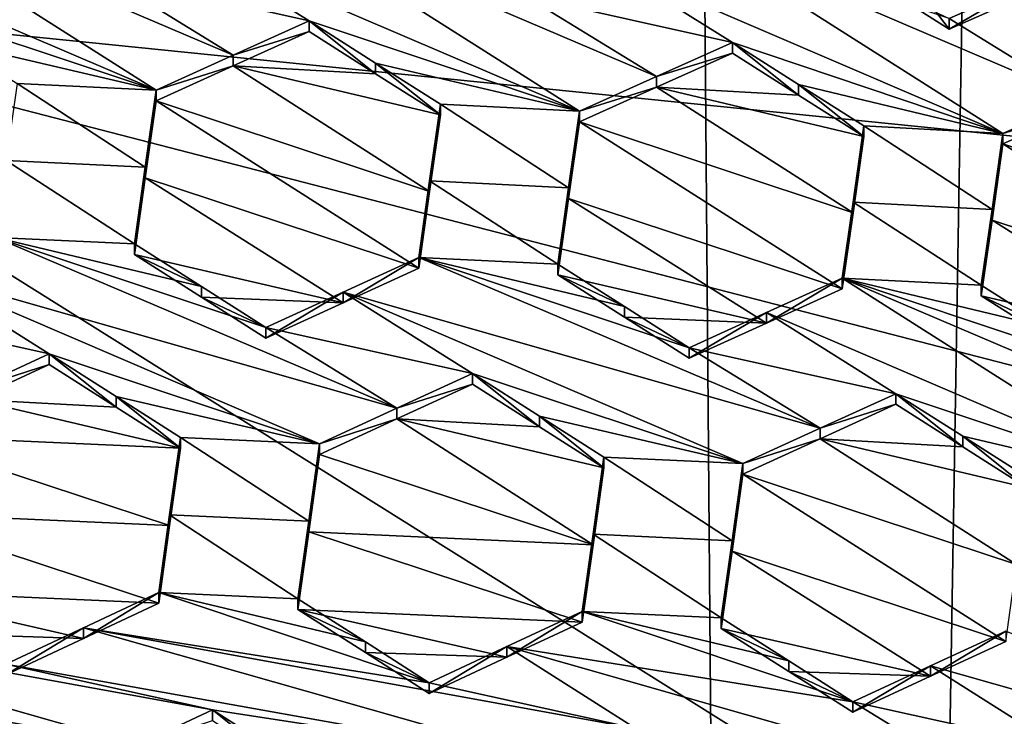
# Model space of a CAD drawing. Header units: metres. Extents: x -28 to 28, y -243 to 28.
# Tile 36 of 147: x -4.51 to -2.97, y -220.22 to -219.13. Entities that reach past the tile are written whole.
import ezdxf

# ---------------------------------------------------------------- set-up
doc = ezdxf.new("R2010")
doc.units = ezdxf.units.M
doc.layers.add('solid_10661043', color=7, linetype='CONTINUOUS')

msp = doc.modelspace()

# ---------------------------------------------------------------- linework, layer by layer
at = {"layer": 'solid_10661043'}
for points in [[(-6.468189, -240.147827, 149.682373), (-2.982479, -33.177227, 120.627815), (-7.076779, -32.296349, 120.462425)], [(-6.468189, -240.147827, 149.682373), (0, -240.141998, 149.723801), (-2.982479, -33.177227, 120.627815)], [(0, -240.141998, 149.723801), (-0.000043, -33.363544, 120.662979), (-2.982479, -33.177227, 120.627815)], [(-3.305357, -235.757614, 145.381073), (-6.610481, -235.649948, 145.324188), (-4.885979, -33.363503, 116.919937)], [(-3.305357, -235.757614, 145.381073), (-4.885979, -33.363503, 116.919937), (0.002991, -33.878384, 117.022713)], [(0, -235.869141, 145.41066), (-3.305357, -235.757614, 145.381073), (0.002991, -33.878384, 117.022713)], [(-5.242968, -219.076813, 116.413437), (-2.986201, -217.817337, 116.075958), (6.472847, -220.265549, 116.731956)], [(-2.986201, -217.817337, 116.075958), (4.536256, -218.580582, 116.280472), (6.472847, -220.265549, 116.731956)], [(-3.241567, -218.892822, 131.405334), (-3.052307, -219.141586, 131.582809), (-2.931935, -219.088333, 131.588867)], [(-3.154845, -219.076477, 131.52179), (-3.052307, -219.141586, 131.582809), (-3.241567, -218.892822, 131.405334)], [(-4.924322, -218.968613, 131.021362), (-4.296653, -219.237686, 131.333664), (-4.805081, -218.914307, 131.033188)], [(-4.805081, -218.914307, 131.033188), (-4.175848, -219.182709, 131.345505), (-4.380844, -219.056137, 131.225922)], [(-4.805081, -218.914307, 131.033188), (-4.296653, -219.237686, 131.333664), (-4.175848, -219.182709, 131.345505)], [(-4.260133, -219.001419, 131.236908), (-3.632385, -219.27063, 131.54863), (-4.140813, -218.94754, 131.247055)], [(-3.511713, -219.216248, 131.558456), (-4.140813, -218.94754, 131.247055), (-3.632385, -219.27063, 131.54863)], [(-3.511713, -219.216248, 131.558456), (-3.716576, -219.089691, 131.438538), (-4.140813, -218.94754, 131.247055)], [(-4.924322, -218.968613, 131.021362), (-4.720891, -219.095978, 131.140518), (-4.296653, -219.237686, 131.333664)], [(-3.595999, -219.035614, 131.447418), (-2.968117, -219.305206, 131.757446), (-3.476545, -218.982269, 131.455338)], [(-3.476545, -218.982269, 131.455338), (-2.968117, -219.305206, 131.757446), (-2.847662, -219.251678, 131.76445)], [(-3.476545, -218.982269, 131.455338), (-2.847662, -219.251678, 131.76445), (-3.052307, -219.125031, 131.644562)], [(-4.260133, -219.001419, 131.236908), (-4.380844, -219.056137, 131.225922), (-4.056623, -219.128632, 131.356506)], [(-4.260133, -219.001419, 131.236908), (-4.056623, -219.128632, 131.356506), (-3.632385, -219.27063, 131.54863)], [(-3.595999, -219.035614, 131.447418), (-3.716576, -219.089691, 131.438538), (-3.392354, -219.162689, 131.567291)], [(-3.595999, -219.035614, 131.447418), (-3.392354, -219.162689, 131.567291), (-2.968117, -219.305206, 131.757446)], [(-4.175848, -219.182709, 131.345505), (-4.056623, -219.128632, 131.356506), (-4.380844, -219.056137, 131.225922)], [(-5.242968, -219.076813, 116.413437), (8.043475, -227.407623, 118.645668), (-8.043475, -223.244019, 117.530037)], [(-5.242968, -219.076813, 116.413437), (7.775297, -222.446243, 117.316269), (8.043475, -227.407623, 118.645668)], [(-5.242968, -219.076813, 116.413437), (6.472847, -220.265549, 116.731956), (7.775297, -222.446243, 117.316269)], [(-3.154845, -219.076477, 131.52179), (-3.052307, -219.125031, 131.644562), (-3.052307, -219.141586, 131.582809)], [(-3.052307, -219.141586, 131.582809), (-3.052307, -219.125031, 131.644562), (-2.931936, -219.071808, 131.650574)], [(-2.847662, -219.251678, 131.76445), (-2.931936, -219.071808, 131.650574), (-3.052307, -219.125031, 131.644562)], [(-2.931935, -219.088333, 131.588867), (-3.052307, -219.141586, 131.582809), (-2.931936, -219.071808, 131.650574)], [(-3.392354, -219.162689, 131.567291), (-3.716576, -219.089691, 131.438538), (-3.511713, -219.216248, 131.558456)], [(-4.296653, -219.237686, 131.333664), (-4.720891, -219.095978, 131.140518), (-4.616342, -219.162491, 131.202194)], [(-4.175848, -219.182709, 131.345505), (-4.056623, -219.145355, 131.294098), (-4.056623, -219.128632, 131.356506)], [(-3.952372, -219.194901, 131.418259), (-3.632385, -219.27063, 131.54863), (-4.056623, -219.128632, 131.356506)], [(-3.952356, -219.211609, 131.355972), (-3.952372, -219.194901, 131.418259), (-4.056623, -219.128632, 131.356506)], [(-4.056623, -219.145355, 131.294098), (-3.952356, -219.211609, 131.355972), (-4.056623, -219.128632, 131.356506)], [(-4.175847, -219.199448, 131.283051), (-4.056623, -219.145355, 131.294098), (-4.175848, -219.182709, 131.345505)], [(-4.175847, -219.199448, 131.283051), (-3.952356, -219.211609, 131.355972), (-4.056623, -219.145355, 131.294098)], [(-4.296653, -219.237686, 131.333664), (-4.616342, -219.162491, 131.202194), (-4.514771, -219.227127, 131.2621)], [(-3.392354, -219.179291, 131.505341), (-3.392354, -219.162689, 131.567291), (-3.511713, -219.216248, 131.558456)], [(-3.288773, -219.228485, 131.62883), (-2.968117, -219.305206, 131.757446), (-3.392354, -219.162689, 131.567291)], [(-3.288773, -219.245056, 131.566971), (-3.392354, -219.162689, 131.567291), (-3.392354, -219.179291, 131.505341)], [(-3.288773, -219.245056, 131.566971), (-3.288773, -219.228485, 131.62883), (-3.392354, -219.162689, 131.567291)], [(-4.175847, -219.199448, 131.283051), (-4.175848, -219.182709, 131.345505), (-4.296653, -219.237686, 131.333664)], [(-3.511712, -219.232864, 131.496445), (-3.392354, -219.179291, 131.505341), (-3.511713, -219.216248, 131.558456)], [(-3.288773, -219.245056, 131.566971), (-3.392354, -219.179291, 131.505341), (-3.511712, -219.232864, 131.496445)], [(-4.296653, -219.25444, 131.271133), (-3.867478, -219.396484, 131.466156), (-4.175847, -219.199448, 131.283051)], [(-4.296653, -219.25444, 131.271133), (-4.175847, -219.199448, 131.283051), (-4.296653, -219.237686, 131.333664)], [(-4.175847, -219.199448, 131.283051), (-3.850503, -219.276321, 131.416397), (-3.952356, -219.211609, 131.355972)], [(-4.175847, -219.199448, 131.283051), (-3.867478, -219.396484, 131.466156), (-3.850503, -219.276321, 131.416397)], [(-3.850503, -219.259659, 131.478607), (-3.632385, -219.27063, 131.54863), (-3.952372, -219.194901, 131.418259)], [(-3.850503, -219.276321, 131.416397), (-3.850503, -219.259659, 131.478607), (-3.952372, -219.194901, 131.418259)], [(-3.952356, -219.211609, 131.355972), (-3.850503, -219.276321, 131.416397), (-3.952372, -219.194901, 131.418259)], [(-3.511712, -219.232864, 131.496445), (-3.511713, -219.216248, 131.558456), (-3.632385, -219.27063, 131.54863)], [(-4.31362, -219.358154, 131.381973), (-4.514771, -219.227127, 131.2621), (-4.531733, -219.347733, 131.309799)], [(-4.31362, -219.358154, 131.381973), (-4.296653, -219.237686, 131.333664), (-4.514771, -219.227127, 131.2621)], [(-3.186235, -219.293625, 131.689728), (-2.968117, -219.305206, 131.757446), (-3.288773, -219.228485, 131.62883)], [(-3.186235, -219.310165, 131.627975), (-3.186235, -219.293625, 131.689728), (-3.288773, -219.228485, 131.62883)], [(-3.288773, -219.245056, 131.566971), (-3.186235, -219.310165, 131.627975), (-3.288773, -219.228485, 131.62883)], [(-4.31362, -219.358154, 131.381973), (-4.296653, -219.25444, 131.271133), (-4.296653, -219.237686, 131.333664)], [(-3.511712, -219.232864, 131.496445), (-3.632385, -219.27063, 131.54863), (-3.632385, -219.287247, 131.486572)], [(-3.203238, -219.42984, 131.680359), (-3.511712, -219.232864, 131.496445), (-3.632385, -219.287247, 131.486572)], [(-3.288773, -219.245056, 131.566971), (-3.511712, -219.232864, 131.496445), (-3.186235, -219.310165, 131.627975)], [(-3.203238, -219.42984, 131.680359), (-3.186235, -219.310165, 131.627975), (-3.511712, -219.232864, 131.496445)], [(-4.31362, -219.374908, 131.319489), (-3.884415, -219.516632, 131.514801), (-4.296653, -219.25444, 131.271133)], [(-4.31362, -219.358154, 131.381973), (-4.31362, -219.374908, 131.319489), (-4.296653, -219.25444, 131.271133)], [(-4.296653, -219.25444, 131.271133), (-3.884415, -219.516632, 131.514801), (-3.867478, -219.396484, 131.466156)], [(-3.867478, -219.379822, 131.52832), (-3.649369, -219.39064, 131.599152), (-3.850503, -219.259659, 131.478607)], [(-3.867478, -219.396484, 131.466156), (-3.850503, -219.259659, 131.478607), (-3.850503, -219.276321, 131.416397)], [(-3.867478, -219.396484, 131.466156), (-3.867478, -219.379822, 131.52832), (-3.850503, -219.259659, 131.478607)], [(-3.850503, -219.259659, 131.478607), (-3.649369, -219.39064, 131.599152), (-3.632385, -219.27063, 131.54863)], [(-2.847662, -219.268173, 131.702881), (-2.847662, -219.251678, 131.76445), (-2.968117, -219.305206, 131.757446)], [(-3.632385, -219.287247, 131.486572), (-3.632385, -219.27063, 131.54863), (-3.649369, -219.39064, 131.599152)], [(-2.847662, -219.268173, 131.702881), (-2.968117, -219.305206, 131.757446), (-2.968117, -219.321716, 131.695831)], [(-2.539031, -219.465454, 131.887146), (-2.847662, -219.268173, 131.702881), (-2.968117, -219.321716, 131.695831)], [(-3.649369, -219.407272, 131.537125), (-3.632385, -219.287247, 131.486572), (-3.649369, -219.39064, 131.599152)], [(-3.220147, -219.549149, 131.731369), (-3.632385, -219.287247, 131.486572), (-3.649369, -219.407272, 131.537125)], [(-3.203238, -219.42984, 131.680359), (-3.632385, -219.287247, 131.486572), (-3.220147, -219.549149, 131.731369)], [(-3.203238, -219.4133, 131.742065), (-2.985139, -219.424759, 131.810837), (-3.186235, -219.293625, 131.689728)], [(-3.203238, -219.42984, 131.680359), (-3.186235, -219.293625, 131.689728), (-3.186235, -219.310165, 131.627975)], [(-3.203238, -219.42984, 131.680359), (-3.203238, -219.4133, 131.742065), (-3.186235, -219.293625, 131.689728)], [(-3.186235, -219.293625, 131.689728), (-2.985139, -219.424759, 131.810837), (-2.968117, -219.305206, 131.757446)], [(-2.968117, -219.321716, 131.695831), (-2.968117, -219.305206, 131.757446), (-2.985139, -219.424759, 131.810837)], [(-2.985139, -219.441254, 131.749268), (-2.968117, -219.321716, 131.695831), (-2.985139, -219.424759, 131.810837)], [(-2.555879, -219.583466, 131.941177), (-2.968117, -219.321716, 131.695831), (-2.985139, -219.441254, 131.749268)], [(-2.539031, -219.465454, 131.887146), (-2.968117, -219.321716, 131.695831), (-2.555879, -219.583466, 131.941177)], [(-4.531733, -219.347733, 131.309799), (-4.548683, -219.468491, 131.356552), (-4.330565, -219.478729, 131.429291)], [(-4.31362, -219.358154, 131.381973), (-4.531733, -219.347733, 131.309799), (-4.330565, -219.478729, 131.429291)], [(-4.31362, -219.358154, 131.381973), (-4.330565, -219.478729, 131.429291), (-4.31362, -219.374908, 131.319489)], [(-4.31362, -219.374908, 131.319489), (-4.330565, -219.478729, 131.429291), (-4.330565, -219.495468, 131.366837)], [(-4.00331, -219.571075, 131.501892), (-4.31362, -219.374908, 131.319489), (-4.330565, -219.495468, 131.366837)], [(-4.00331, -219.571075, 131.501892), (-3.884415, -219.516632, 131.514801), (-4.31362, -219.374908, 131.319489)], [(-3.884415, -219.499985, 131.576935), (-3.666297, -219.510544, 131.648453), (-3.867478, -219.379822, 131.52832)], [(-3.884415, -219.516632, 131.514801), (-3.884415, -219.499985, 131.576935), (-3.867478, -219.379822, 131.52832)], [(-3.867478, -219.396484, 131.466156), (-3.884415, -219.516632, 131.514801), (-3.867478, -219.379822, 131.52832)], [(-3.867478, -219.379822, 131.52832), (-3.666297, -219.510544, 131.648453), (-3.649369, -219.39064, 131.599152)], [(-3.649369, -219.407272, 131.537125), (-3.649369, -219.39064, 131.599152), (-3.666297, -219.510544, 131.648453)], [(-3.666297, -219.527161, 131.586472), (-3.649369, -219.407272, 131.537125), (-3.666297, -219.510544, 131.648453)], [(-3.339139, -219.603104, 131.720413), (-3.649369, -219.407272, 131.537125), (-3.666297, -219.527161, 131.586472)], [(-3.339139, -219.603104, 131.720413), (-3.220147, -219.549149, 131.731369), (-3.649369, -219.407272, 131.537125)], [(-3.220147, -219.532623, 131.79303), (-3.002029, -219.543686, 131.862686), (-3.203238, -219.4133, 131.742065)], [(-3.220147, -219.549149, 131.731369), (-3.220147, -219.532623, 131.79303), (-3.203238, -219.4133, 131.742065)], [(-3.203238, -219.42984, 131.680359), (-3.220147, -219.549149, 131.731369), (-3.203238, -219.4133, 131.742065)], [(-3.203238, -219.4133, 131.742065), (-3.002029, -219.543686, 131.862686), (-2.985139, -219.424759, 131.810837)], [(-2.985139, -219.441254, 131.749268), (-2.985139, -219.424759, 131.810837), (-3.002029, -219.543686, 131.862686)], [(-3.002029, -219.560165, 131.801163), (-2.985139, -219.441254, 131.749268), (-3.002029, -219.543686, 131.862686)], [(-2.675089, -219.636749, 131.93306), (-2.985139, -219.441254, 131.749268), (-3.002029, -219.560165, 131.801163)], [(-2.555879, -219.583466, 131.941177), (-2.985139, -219.441254, 131.749268), (-2.675089, -219.636749, 131.93306)], [(-4.66755, -219.5233, 131.342285), (-3.918965, -219.736679, 131.6689), (-4.548683, -219.468491, 131.356552)], [(-4.548683, -219.468491, 131.356552), (-4.124446, -219.610062, 131.550293), (-4.225551, -219.545639, 131.490952)], [(-4.548683, -219.468491, 131.356552), (-3.918965, -219.736679, 131.6689), (-4.124446, -219.610062, 131.550293)], [(-4.548683, -219.468491, 131.356552), (-4.225551, -219.545639, 131.490952), (-4.330565, -219.478729, 131.429291)], [(-4.330565, -219.495468, 131.366837), (-4.330565, -219.478729, 131.429291), (-4.225551, -219.545639, 131.490952)], [(-4.225575, -219.562332, 131.428589), (-4.330565, -219.495468, 131.366837), (-4.225551, -219.545639, 131.490952)], [(-4.00331, -219.571075, 131.501892), (-4.330565, -219.495468, 131.366837), (-4.225575, -219.562332, 131.428589)], [(-4.003311, -219.554413, 131.564072), (-3.25477, -219.768143, 131.889481), (-3.884415, -219.499985, 131.576935)], [(-4.003311, -219.554413, 131.564072), (-3.884415, -219.499985, 131.576935), (-4.00331, -219.571075, 131.501892)], [(-4.00331, -219.571075, 131.501892), (-3.884415, -219.499985, 131.576935), (-3.884415, -219.516632, 131.514801)], [(-3.56151, -219.577209, 131.710342), (-3.666297, -219.510544, 131.648453), (-3.884415, -219.499985, 131.576935)], [(-3.460178, -219.641678, 131.770172), (-3.884415, -219.499985, 131.576935), (-3.25477, -219.768143, 131.889481)], [(-3.460178, -219.641678, 131.770172), (-3.56151, -219.577209, 131.710342), (-3.884415, -219.499985, 131.576935)], [(-3.56151, -219.577209, 131.710342), (-3.666297, -219.527161, 131.586472), (-3.666297, -219.510544, 131.648453)], [(-4.66755, -219.5233, 131.342285), (-4.788714, -219.5793, 131.327179), (-4.464492, -219.651138, 131.460236)], [(-4.66755, -219.5233, 131.342285), (-4.464492, -219.651138, 131.460236), (-4.040256, -219.792664, 131.654083)], [(-4.66755, -219.5233, 131.342285), (-4.040256, -219.792664, 131.654083), (-3.918965, -219.736679, 131.6689)], [(-3.561536, -219.593765, 131.648453), (-3.666297, -219.527161, 131.586472), (-3.56151, -219.577209, 131.710342)], [(-3.339139, -219.603104, 131.720413), (-3.666297, -219.527161, 131.586472), (-3.561536, -219.593765, 131.648453)], [(-3.33914, -219.586563, 131.782135), (-2.711719, -219.855804, 132.094208), (-3.220147, -219.532623, 131.79303)], [(-3.339139, -219.603104, 131.720413), (-3.33914, -219.586563, 131.782135), (-3.220147, -219.532623, 131.79303)], [(-3.339139, -219.603104, 131.720413), (-3.220147, -219.532623, 131.79303), (-3.220147, -219.549149, 131.731369)], [(-3.220147, -219.532623, 131.79303), (-2.897836, -219.609879, 131.924515), (-3.002029, -219.543686, 131.862686)], [(-3.220147, -219.532623, 131.79303), (-2.79591, -219.674652, 131.984985), (-2.897836, -219.609879, 131.924515)], [(-2.590709, -219.801071, 132.104858), (-2.79591, -219.674652, 131.984985), (-3.220147, -219.532623, 131.79303)], [(-2.590709, -219.801071, 132.104858), (-3.220147, -219.532623, 131.79303), (-2.711719, -219.855804, 132.094208)], [(-4.225575, -219.562332, 131.428589), (-4.225551, -219.545639, 131.490952), (-4.124446, -219.610062, 131.550293)], [(-4.003311, -219.554413, 131.564072), (-4.124446, -219.62674, 131.488022), (-4.124446, -219.610062, 131.550293)], [(-4.003311, -219.554413, 131.564072), (-4.124446, -219.610062, 131.550293), (-3.800224, -219.682053, 131.682739)], [(-4.003311, -219.554413, 131.564072), (-4.00331, -219.571075, 131.501892), (-4.124446, -219.62674, 131.488022)], [(-4.003311, -219.554413, 131.564072), (-3.800224, -219.682053, 131.682739), (-3.375987, -219.823654, 131.876343)], [(-4.003311, -219.554413, 131.564072), (-3.375987, -219.823654, 131.876343), (-3.25477, -219.768143, 131.889481)], [(-2.897836, -219.609879, 131.924515), (-3.002029, -219.560165, 131.801163), (-3.002029, -219.543686, 131.862686)], [(-4.124446, -219.62674, 131.488022), (-4.225575, -219.562332, 131.428589), (-4.124446, -219.610062, 131.550293)], [(-4.00331, -219.571075, 131.501892), (-4.225575, -219.562332, 131.428589), (-4.124446, -219.62674, 131.488022)], [(-2.897856, -219.626328, 131.863083), (-2.675089, -219.636749, 131.93306), (-3.002029, -219.560165, 131.801163)], [(-2.897856, -219.626328, 131.863083), (-3.002029, -219.560165, 131.801163), (-2.897836, -219.609879, 131.924515)], [(-4.464492, -219.651138, 131.460236), (-4.788714, -219.5793, 131.327179), (-4.583229, -219.706116, 131.445099)], [(-3.561536, -219.593765, 131.648453), (-3.56151, -219.577209, 131.710342), (-3.460178, -219.641678, 131.770172)], [(-3.33914, -219.586563, 131.782135), (-3.460178, -219.641678, 131.770172), (-3.135956, -219.713974, 131.901489)], [(-3.460178, -219.658234, 131.708374), (-3.460178, -219.641678, 131.770172), (-3.33914, -219.586563, 131.782135)], [(-3.339139, -219.603104, 131.720413), (-3.460178, -219.658234, 131.708374), (-3.33914, -219.586563, 131.782135)], [(-3.33914, -219.586563, 131.782135), (-3.135956, -219.713974, 131.901489), (-2.711719, -219.855804, 132.094208)], [(-3.460178, -219.658234, 131.708374), (-3.561536, -219.593765, 131.648453), (-3.460178, -219.641678, 131.770172)], [(-3.339139, -219.603104, 131.720413), (-3.561536, -219.593765, 131.648453), (-3.460178, -219.658234, 131.708374)], [(-3.800224, -219.682053, 131.682739), (-4.124446, -219.610062, 131.550293), (-3.918965, -219.736679, 131.6689)], [(-3.460178, -219.641678, 131.770172), (-3.25477, -219.768143, 131.889481), (-3.135956, -219.713974, 131.901489)], [(-4.464492, -219.651138, 131.460236), (-4.583229, -219.706116, 131.445099), (-4.464492, -219.667877, 131.397751)], [(-4.464492, -219.651138, 131.460236), (-4.464492, -219.667877, 131.397751), (-4.359189, -219.735046, 131.45929)], [(-4.359215, -219.718307, 131.521667), (-4.464492, -219.651138, 131.460236), (-4.359189, -219.735046, 131.45929)], [(-4.359215, -219.718307, 131.521667), (-4.040256, -219.792664, 131.654083), (-4.464492, -219.651138, 131.460236)], [(-4.583229, -219.706116, 131.445099), (-4.583228, -219.72287, 131.382553), (-4.464492, -219.667877, 131.397751)], [(-4.359189, -219.735046, 131.45929), (-4.464492, -219.667877, 131.397751), (-4.583228, -219.72287, 131.382553)], [(-3.800224, -219.682053, 131.682739), (-3.918965, -219.736679, 131.6689), (-3.800224, -219.698669, 131.620728)], [(-3.695038, -219.749069, 131.744507), (-3.375987, -219.823654, 131.876343), (-3.800224, -219.682053, 131.682739)], [(-3.800224, -219.682053, 131.682739), (-3.800224, -219.698669, 131.620728), (-3.695008, -219.765671, 131.682617)], [(-3.695038, -219.749069, 131.744507), (-3.800224, -219.682053, 131.682739), (-3.695008, -219.765671, 131.682617)], [(-3.918965, -219.736679, 131.6689), (-3.918964, -219.753311, 131.606827), (-3.800224, -219.698669, 131.620728)], [(-3.695008, -219.765671, 131.682617), (-3.800224, -219.698669, 131.620728), (-3.918964, -219.753311, 131.606827)], [(-4.258373, -219.799362, 131.518158), (-4.583228, -219.72287, 131.382553), (-4.704524, -219.77919, 131.36647)], [(-4.258373, -219.799362, 131.518158), (-4.359189, -219.735046, 131.45929), (-4.583228, -219.72287, 131.382553)], [(-4.359215, -219.718307, 131.521667), (-4.359189, -219.735046, 131.45929), (-4.258373, -219.799362, 131.518158)], [(-4.258373, -219.782669, 131.58046), (-4.359215, -219.718307, 131.521667), (-4.258373, -219.799362, 131.518158)], [(-4.258373, -219.782669, 131.58046), (-4.040256, -219.792664, 131.654083), (-4.359215, -219.718307, 131.521667)], [(-3.25477, -219.768143, 131.889481), (-3.135956, -219.730469, 131.839951), (-3.135956, -219.713974, 131.901489)], [(-3.031052, -219.797165, 131.902054), (-3.031084, -219.780685, 131.96347), (-3.135956, -219.713974, 131.901489)], [(-2.711719, -219.855804, 132.094208), (-3.135956, -219.713974, 131.901489), (-3.031084, -219.780685, 131.96347)], [(-3.135956, -219.730469, 131.839951), (-3.031052, -219.797165, 131.902054), (-3.135956, -219.713974, 131.901489)], [(-3.918965, -219.736679, 131.6689), (-4.040256, -219.792664, 131.654083), (-3.918964, -219.753311, 131.606827)], [(-3.25477, -219.768143, 131.889481), (-3.254769, -219.784653, 131.827881), (-3.135956, -219.730469, 131.839951)], [(-3.254769, -219.784653, 131.827881), (-3.031052, -219.797165, 131.902054), (-3.135956, -219.730469, 131.839951)], [(-3.611058, -219.950958, 131.787811), (-3.918964, -219.753311, 131.606827), (-4.040256, -219.809311, 131.591949)], [(-4.040256, -219.792664, 131.654083), (-4.040256, -219.809311, 131.591949), (-3.918964, -219.753311, 131.606827)], [(-3.594105, -219.829941, 131.741928), (-3.695008, -219.765671, 131.682617), (-3.918964, -219.753311, 131.606827)], [(-3.611058, -219.950958, 131.787811), (-3.594105, -219.829941, 131.741928), (-3.918964, -219.753311, 131.606827)], [(-3.695038, -219.749069, 131.744507), (-3.594105, -219.81337, 131.803741), (-3.375987, -219.823654, 131.876343)], [(-3.695038, -219.749069, 131.744507), (-3.695008, -219.765671, 131.682617), (-3.594105, -219.829941, 131.741928)], [(-3.695038, -219.749069, 131.744507), (-3.594105, -219.829941, 131.741928), (-3.594105, -219.81337, 131.803741)], [(-3.25477, -219.768143, 131.889481), (-3.375987, -219.823654, 131.876343), (-3.254769, -219.784653, 131.827881)], [(-4.275322, -219.920807, 131.562286), (-4.704524, -219.77919, 131.36647), (-4.721472, -219.900894, 131.409668)], [(-4.275322, -219.920807, 131.562286), (-4.258373, -219.799362, 131.518158), (-4.704524, -219.77919, 131.36647)], [(-4.258373, -219.782669, 131.58046), (-4.258373, -219.799362, 131.518158), (-4.275322, -219.920807, 131.562286)], [(-4.275322, -219.904129, 131.624557), (-4.258373, -219.782669, 131.58046), (-4.275322, -219.920807, 131.562286)], [(-4.275322, -219.904129, 131.624557), (-4.057206, -219.914001, 131.698715), (-4.258373, -219.782669, 131.58046)], [(-4.057206, -219.914001, 131.698715), (-4.040256, -219.792664, 131.654083), (-4.258373, -219.782669, 131.58046)], [(-3.254769, -219.784653, 131.827881), (-3.375987, -219.823654, 131.876343), (-3.375987, -219.840164, 131.814682)], [(-2.946804, -219.981995, 132.010239), (-3.254769, -219.784653, 131.827881), (-3.375987, -219.840164, 131.814682)], [(-3.254769, -219.784653, 131.827881), (-2.929837, -219.861511, 131.96196), (-3.031052, -219.797165, 131.902054)], [(-2.946804, -219.981995, 132.010239), (-2.929837, -219.861511, 131.96196), (-3.254769, -219.784653, 131.827881)], [(-2.929837, -219.861511, 131.96196), (-2.929837, -219.845078, 132.0233), (-3.031084, -219.780685, 131.96347)], [(-2.711719, -219.855804, 132.094208), (-3.031084, -219.780685, 131.96347), (-2.929837, -219.845078, 132.0233)], [(-3.031052, -219.797165, 131.902054), (-2.929837, -219.861511, 131.96196), (-3.031084, -219.780685, 131.96347)], [(-4.057206, -219.914001, 131.698715), (-4.040256, -219.809311, 131.591949), (-4.040256, -219.792664, 131.654083)], [(-3.611058, -219.950958, 131.787811), (-4.040256, -219.809311, 131.591949), (-4.057206, -219.930649, 131.636612)], [(-4.057206, -219.914001, 131.698715), (-4.057206, -219.930649, 131.636612), (-4.040256, -219.809311, 131.591949)], [(-3.611058, -219.934402, 131.849594), (-3.392945, -219.944519, 131.922897), (-3.594105, -219.81337, 131.803741)], [(-3.594105, -219.81337, 131.803741), (-3.594105, -219.829941, 131.741928), (-3.611058, -219.950958, 131.787811)], [(-3.611058, -219.934402, 131.849594), (-3.594105, -219.81337, 131.803741), (-3.611058, -219.950958, 131.787811)], [(-3.594105, -219.81337, 131.803741), (-3.392945, -219.944519, 131.922897), (-3.375987, -219.823654, 131.876343)], [(-3.375987, -219.840164, 131.814682), (-3.375987, -219.823654, 131.876343), (-3.392945, -219.944519, 131.922897)], [(-3.392945, -219.961044, 131.861267), (-3.375987, -219.840164, 131.814682), (-3.392945, -219.944519, 131.922897)], [(-2.963749, -220.102707, 132.057068), (-3.375987, -219.840164, 131.814682), (-3.392945, -219.961044, 131.861267)], [(-2.946804, -219.981995, 132.010239), (-3.375987, -219.840164, 131.814682), (-2.963749, -220.102707, 132.057068)], [(-4.292285, -220.042664, 131.605377), (-4.721472, -219.900894, 131.409668), (-4.738435, -220.022964, 131.45192)], [(-4.292285, -220.042664, 131.605377), (-4.275322, -219.920807, 131.562286), (-4.721472, -219.900894, 131.409668)], [(-4.275322, -219.904129, 131.624557), (-4.275322, -219.920807, 131.562286), (-4.292285, -220.042664, 131.605377)], [(-4.275322, -219.904129, 131.624557), (-4.292285, -220.042664, 131.605377), (-4.292285, -220.025986, 131.667618)], [(-4.275322, -219.904129, 131.624557), (-4.292285, -220.025986, 131.667618), (-4.074167, -220.035721, 131.742249)], [(-4.275322, -219.904129, 131.624557), (-4.074167, -220.035721, 131.742249), (-4.057206, -219.914001, 131.698715)], [(-4.074167, -220.035721, 131.742249), (-4.057206, -219.930649, 131.636612), (-4.057206, -219.914001, 131.698715)], [(-3.628017, -220.072342, 131.832489), (-4.057206, -219.930649, 131.636612), (-4.074167, -220.052353, 131.680161)], [(-4.074167, -220.035721, 131.742249), (-4.074167, -220.052353, 131.680161), (-4.057206, -219.930649, 131.636612)], [(-3.628017, -220.072342, 131.832489), (-3.611058, -219.950958, 131.787811), (-4.057206, -219.930649, 131.636612)], [(-3.628017, -220.055801, 131.894241), (-3.409899, -220.06572, 131.96817), (-3.611058, -219.934402, 131.849594)], [(-3.611058, -219.934402, 131.849594), (-3.611058, -219.950958, 131.787811), (-3.628017, -220.072342, 131.832489)], [(-3.628017, -220.055801, 131.894241), (-3.611058, -219.934402, 131.849594), (-3.628017, -220.072342, 131.832489)], [(-3.611058, -219.934402, 131.849594), (-3.409899, -220.06572, 131.96817), (-3.392945, -219.944519, 131.922897)], [(-3.392945, -219.961044, 131.861267), (-3.392945, -219.944519, 131.922897), (-3.409899, -220.06572, 131.96817)], [(-3.409899, -220.082214, 131.90657), (-3.392945, -219.961044, 131.861267), (-3.409899, -220.06572, 131.96817)], [(-3.081918, -220.157272, 132.042511), (-3.392945, -219.961044, 131.861267), (-3.409899, -220.082214, 131.90657)], [(-2.963749, -220.102707, 132.057068), (-3.392945, -219.961044, 131.861267), (-3.081918, -220.157272, 132.042511)], [(-4.410615, -220.097961, 131.588333), (-4.292285, -220.042664, 131.605377), (-4.738435, -220.022964, 131.45192)], [(-4.632712, -220.090668, 131.512695), (-4.410615, -220.097961, 131.588333), (-4.738435, -220.022964, 131.45192)], [(-4.292285, -220.025986, 131.667618), (-4.410615, -220.097961, 131.588333), (-4.410616, -220.081268, 131.65065)], [(-4.292285, -220.025986, 131.667618), (-4.410616, -220.081268, 131.65065), (-3.868048, -220.167572, 131.861221)], [(-4.292285, -220.025986, 131.667618), (-4.292285, -220.042664, 131.605377), (-4.410615, -220.097961, 131.588333)], [(-4.292285, -220.025986, 131.667618), (-3.868048, -220.167572, 131.861221), (-3.968273, -220.103439, 131.803421)], [(-4.292285, -220.025986, 131.667618), (-3.968273, -220.103439, 131.803421), (-4.074167, -220.035721, 131.742249)], [(-3.968273, -220.103439, 131.803421), (-4.074167, -220.052353, 131.680161), (-4.074167, -220.035721, 131.742249)], [(-5.074993, -220.052124, 131.421707), (-5.196584, -220.109253, 131.403091), (-4.32624, -220.265396, 131.748489)], [(-5.074993, -220.052124, 131.421707), (-4.32624, -220.265396, 131.748489), (-4.208095, -220.20993, 131.766403)], [(-5.074993, -220.052124, 131.421707), (-4.208095, -220.20993, 131.766403), (-4.532316, -220.138275, 131.63269)], [(-3.746247, -220.127335, 131.816467), (-3.628017, -220.072342, 131.832489), (-4.074167, -220.052353, 131.680161)], [(-3.968308, -220.120026, 131.741409), (-3.746247, -220.127335, 131.816467), (-4.074167, -220.052353, 131.680161)], [(-3.968273, -220.103439, 131.803421), (-3.968308, -220.120026, 131.741409), (-4.074167, -220.052353, 131.680161)], [(-3.746248, -220.110764, 131.878296), (-3.628017, -220.055801, 131.894241), (-3.746247, -220.127335, 131.816467)], [(-3.746248, -220.110764, 131.878296), (-3.20378, -220.197327, 132.088074), (-3.628017, -220.055801, 131.894241)], [(-3.628017, -220.055801, 131.894241), (-3.628017, -220.072342, 131.832489), (-3.746247, -220.127335, 131.816467)], [(-3.303936, -220.133362, 132.029861), (-3.409899, -220.06572, 131.96817), (-3.628017, -220.055801, 131.894241)], [(-3.303936, -220.133362, 132.029861), (-3.628017, -220.055801, 131.894241), (-3.20378, -220.197327, 132.088074)], [(-3.303936, -220.133362, 132.029861), (-3.409899, -220.082214, 131.90657), (-3.409899, -220.06572, 131.96817)], [(-4.410616, -220.081268, 131.65065), (-4.410615, -220.097961, 131.588333), (-4.532316, -220.154984, 131.570297)], [(-4.410616, -220.081268, 131.65065), (-4.532316, -220.154984, 131.570297), (-4.532316, -220.138275, 131.63269)], [(-4.410616, -220.081268, 131.65065), (-4.532316, -220.138275, 131.63269), (-3.661815, -220.294434, 131.977798)], [(-4.410616, -220.081268, 131.65065), (-3.661815, -220.294434, 131.977798), (-3.543827, -220.239258, 131.994843)], [(-4.410616, -220.081268, 131.65065), (-3.543827, -220.239258, 131.994843), (-3.868048, -220.167572, 131.861221)], [(-3.30398, -220.149811, 131.968338), (-3.081918, -220.157272, 132.042511), (-3.409899, -220.082214, 131.90657)], [(-3.30398, -220.149811, 131.968338), (-3.409899, -220.082214, 131.90657), (-3.303936, -220.133362, 132.029861)], [(-4.632712, -220.090668, 131.512695), (-4.532316, -220.154984, 131.570297), (-4.410615, -220.097961, 131.588333)], [(-3.081918, -220.157272, 132.042511), (-3.081919, -220.140839, 132.103851), (-2.963749, -220.086288, 132.118332)], [(-2.333092, -220.354065, 132.43071), (-2.963749, -220.086288, 132.118332), (-3.081919, -220.140839, 132.103851)], [(-2.963749, -220.102707, 132.057068), (-3.081918, -220.157272, 132.042511), (-2.963749, -220.086288, 132.118332)], [(-4.872363, -220.180923, 131.536804), (-4.32624, -220.265396, 131.748489), (-5.196584, -220.109253, 131.403091)], [(-3.968273, -220.103439, 131.803421), (-3.868048, -220.167572, 131.861221), (-3.968308, -220.120026, 131.741409)], [(-3.868048, -220.167572, 131.861221), (-3.543827, -220.239258, 131.994843), (-3.746248, -220.110764, 131.878296)], [(-3.746248, -220.110764, 131.878296), (-3.746247, -220.127335, 131.816467), (-3.868048, -220.184158, 131.799316)], [(-3.868048, -220.167572, 131.861221), (-3.746248, -220.110764, 131.878296), (-3.868048, -220.184158, 131.799316)], [(-3.746248, -220.110764, 131.878296), (-3.543827, -220.239258, 131.994843), (-2.997406, -220.323868, 132.205582)], [(-3.746248, -220.110764, 131.878296), (-2.997406, -220.323868, 132.205582), (-3.20378, -220.197327, 132.088074)], [(-3.968308, -220.120026, 131.741409), (-3.868048, -220.184158, 131.799316), (-3.746247, -220.127335, 131.816467)], [(-3.868048, -220.167572, 131.861221), (-3.868048, -220.184158, 131.799316), (-3.968308, -220.120026, 131.741409)], [(-3.661815, -220.294434, 131.977798), (-4.532316, -220.138275, 131.63269), (-4.208095, -220.20993, 131.766403)], [(-3.30398, -220.149811, 131.968338), (-3.303936, -220.133362, 132.029861), (-3.20378, -220.197327, 132.088074)], [(-3.20378, -220.213776, 132.026672), (-3.20378, -220.197327, 132.088074), (-3.081919, -220.140839, 132.103851)], [(-2.879558, -220.269104, 132.221375), (-3.081919, -220.140839, 132.103851), (-3.20378, -220.197327, 132.088074)], [(-3.081918, -220.157272, 132.042511), (-3.20378, -220.213776, 132.026672), (-3.081919, -220.140839, 132.103851)], [(-2.879558, -220.269104, 132.221375), (-2.333092, -220.354065, 132.43071), (-3.081919, -220.140839, 132.103851)], [(-3.30398, -220.149811, 131.968338), (-3.20378, -220.197327, 132.088074), (-3.20378, -220.213776, 132.026672)], [(-3.30398, -220.149811, 131.968338), (-3.20378, -220.213776, 132.026672), (-3.081918, -220.157272, 132.042511)], [(-4.766767, -220.248718, 131.596832), (-4.32624, -220.265396, 131.748489), (-4.872363, -220.180923, 131.536804)], [(-2.879558, -220.269104, 132.221375), (-3.20378, -220.197327, 132.088074), (-2.997406, -220.323868, 132.205582)], [(-4.32624, -220.265396, 131.748489), (-4.208095, -220.226593, 131.704269), (-4.208095, -220.20993, 131.766403)], [(-4.102054, -220.294556, 131.764999), (-4.102049, -220.277924, 131.827042), (-4.208095, -220.20993, 131.766403)], [(-3.661815, -220.294434, 131.977798), (-4.208095, -220.20993, 131.766403), (-4.102049, -220.277924, 131.827042)], [(-4.208095, -220.226593, 131.704269), (-4.102054, -220.294556, 131.764999), (-4.208095, -220.20993, 131.766403)]]:
    msp.add_3dface(points, dxfattribs=at)

doc.saveas('drawing.dxf')
